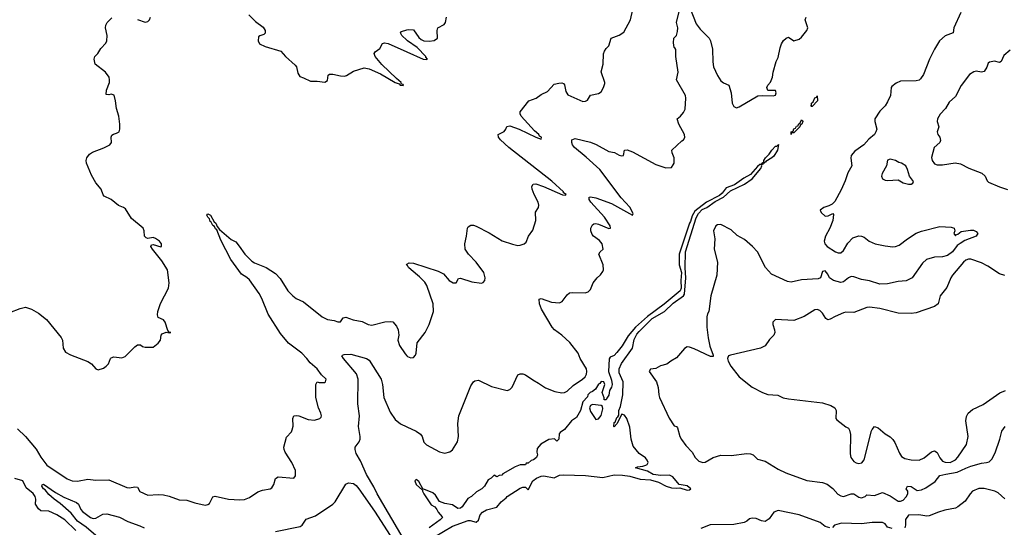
# Model space of a CAD drawing. Header units: inches. Extents: x 1384664 to 1536621, y 460766 to 646467.
# Tile 173 of 256: x 1457027 to 1464586, y 534713 to 538612. Entities that reach past the tile are written whole.
import ezdxf

# ---------------------------------------------------------------- set-up
doc = ezdxf.new("R2010")
doc.units = ezdxf.units.IN
doc.header["$MEASUREMENT"] = 0
doc.layers.add('B4553', color=7, linetype='Continuous')
doc.layers.add('B4563', color=7, linetype='Continuous')

msp = doc.modelspace()

# ---------------------------------------------------------------- linework, layer by layer
at = {"layer": 'B4553', "color": 5}
for points, elevation in [([(1456950, 536362), (1457030, 536394), (1457070, 536404), (1457116, 536390), (1457170, 536358.4), (1457232.2, 536310), (1457344.9, 536170), (1457354.9, 536150), (1457359.3, 536090), (1457379.5, 536059.5), (1457417.3, 536037.3), (1457550, 535986), (1457577.3, 535970), (1457610, 535931), (1457630, 535924), (1457670, 535936.3), (1457689.2, 535950), (1457709.2, 535970), (1457723.7, 536010), (1457730, 536016.3), (1457750, 536023.1), (1457810, 536015.5), (1457835.3, 536024.7), (1457910, 536099.3), (1457930, 536113.7), (1457954.6, 536114.6), (1457970, 536102), (1457990, 536096), (1458050, 536097.3), (1458090, 536127.7), (1458106.6, 536150), (1458113.2, 536190), (1458120.1, 536199.9), (1458152, 536212), (1458174, 536206), (1458186, 536210), (1458172.9, 536212.9), (1458164, 536224), (1458142.6, 536290), (1458130, 536307.6), (1458090, 536326), (1458085.1, 536345.1), (1458088.2, 536370), (1458107.3, 536432.7), (1458169.6, 536550), (1458174, 536590), (1458161.3, 536690), (1458119, 536759), (1458045.1, 536850), (1458034, 536870), (1458038, 536882), (1458050, 536886), (1458110, 536867.3), (1458114, 536870), (1458115.1, 536890), (1458099, 536910), (1458070, 536932.3), (1458050, 536939.5), (1458010, 536932.7), (1457996.5, 536936.5), (1457986, 536950), (1457981.6, 536990), (1457973.6, 537010), (1457885.1, 537085.1), (1457838.6, 537158.6), (1457824, 537170), (1457784.9, 537184.9), (1457730, 537231.6), (1457675.5, 537255.5), (1457667, 537267), (1457652, 537310), (1457610, 537359.3), (1457576.8, 537416.8), (1457539.3, 537510), (1457537.6, 537530), (1457542, 537550), (1457561.4, 537578.6), (1457586.4, 537593.6), (1457673, 537627), (1457718, 537650), (1457731.8, 537670), (1457729.6, 537710.4), (1457734.8, 537725.2), (1457746, 537734), (1457770, 537739.3), (1457789.2, 537750), (1457795.4, 537770), (1457795.1, 537810), (1457786.6, 537870), (1457769.7, 537930), (1457762, 537990), (1457751.3, 538031.3), (1457730, 538040.9), (1457710, 538035.1), (1457690, 538038), (1457691.8, 538070), (1457715.1, 538130), (1457717.3, 538150), (1457712.4, 538170), (1457685.1, 538210), (1457606, 538270), (1457597.2, 538310), (1457604, 538330), (1457626.6, 538353.4), (1457649.3, 538390), (1457688.3, 538431.7), (1457694.7, 538450), (1457697.4, 538490), (1457685.7, 538550), (1457687.4, 538570), (1457698.9, 538590), (1457732.9, 538627.1)], 720), ([(1457930, 538613), (1457990, 538594), (1458010, 538597.3), (1458022.7, 538610), (1458030, 538631)], 720), ([(1458786, 538650), (1458837.7, 538597.7), (1458895.5, 538555.5), (1458910.7, 538530), (1458911.6, 538508.4), (1458902, 538498), (1458871.1, 538488.9), (1458861, 538479), (1458858, 538450), (1458867.1, 538427.1), (1458910, 538406), (1459030.5, 538370.5), (1459067.3, 538330), (1459142.5, 538262.5), (1459150.6, 538250), (1459161.6, 538201.6), (1459176, 538176), (1459206.4, 538166.4), (1459259.6, 538139.6), (1459310, 538140.7), (1459369, 538131), (1459390, 538144.7), (1459393.6, 538186.4), (1459405.6, 538194.4), (1459430, 538194.6), (1459490, 538180.3), (1459520.9, 538179.1), (1459536.3, 538183.7), (1459590, 538216.5), (1459670, 538242), (1459710, 538234.3), (1459797.1, 538197.1), (1459910.4, 538130), (1459938.9, 538118.9), (1459947.4, 538110), (1459973.1, 538106.9), (1459970, 538113.5), (1459957.2, 538117.2), (1459956.1, 538130), (1459919.4, 538159.4), (1459808, 538268), (1459755.8, 538330), (1459747.8, 538352.2), (1459756.2, 538363.8), (1459792.7, 538390), (1459811.9, 538428.1), (1459826.3, 538433.7), (1459854.4, 538430), (1460000, 538365.5)], 720), ([(1460000, 538454.7), (1459961.6, 538490), (1459949.3, 538510), (1459959, 538521), (1460000, 538534.1)], 720), ([(1457010, 535470.2), (1457072.1, 535412.1), (1457154.2, 535314.2), (1457190, 535253.4), (1457234.9, 535190), (1457390, 535087), (1457430, 535070.2), (1457470, 535066.7), (1457550, 535083.2), (1457610, 535074.3), (1457710, 535077.6), (1457850, 535018), (1457870, 535016.2), (1457910, 535024.2), (1457930, 535022), (1457949.3, 534989.3), (1458010, 534959.5), (1458090, 534966.3), (1458130, 534963.2), (1458173.1, 534953.1), (1458250, 534924.9), (1458310, 534920.8), (1458370, 534900.3), (1458450, 534884.4), (1458471.3, 534888.7), (1458483.3, 534896.7), (1458510, 534946.8), (1458527.3, 534952.8), (1458630, 534929.1), (1458716.2, 534923.8), (1458752.9, 534927.1), (1458790, 534942.6), (1458855.2, 534984.8), (1458890, 534999.3), (1458950, 535008.5), (1458963.1, 535016.9), (1458978.8, 535041.2), (1458991.1, 535088.9), (1459010, 535102), (1459130, 535091), (1459145.2, 535110), (1459143.7, 535150), (1459116, 535210), (1459063.6, 535290), (1459056.2, 535310), (1459055.6, 535330), (1459074, 535406), (1459112.9, 535447.1), (1459119.1, 535460.9), (1459126, 535490), (1459124, 535550), (1459131.5, 535568.5), (1459148, 535572), (1459170, 535569.1), (1459242.4, 535542.4), (1459290, 535535.4), (1459331, 535549), (1459339.8, 535560.3), (1459343, 535570), (1459338.3, 535590), (1459321.5, 535630), (1459301.1, 535710), (1459300.9, 535810), (1459310, 535832), (1459326.8, 535826.8), (1459370, 535824.7), (1459375.3, 535830), (1459379, 535850), (1459344.1, 535884.1), (1459309.2, 535930), (1459256.3, 535976.3), (1459231.6, 536010), (1459191.6, 536050), (1459090, 536128.3), (1459030, 536203), (1458933.5, 536350), (1458885.5, 536470), (1458863.9, 536510), (1458790, 536613), (1458770, 536633.2), (1458730, 536658.8), (1458647.6, 536770), (1458570, 536919.1), (1458539, 536999), (1458530, 537006), (1458522.6, 537022.6), (1458510, 537031.8), (1458497.6, 537057.6), (1458490, 537062), (1458482.5, 537082.5), (1458470, 537095.1), (1458464.2, 537110), (1458470, 537121.6), (1458491.6, 537111.6), (1458520.2, 537060.2), (1458531.2, 537050), (1458543.1, 537023.1), (1458561.2, 537001.2), (1458650, 536924.6), (1458684.9, 536904.9), (1458712.7, 536872.7), (1458754.3, 536810), (1458810, 536758.6), (1458830, 536744.5), (1458919.1, 536710), (1458990, 536663.8), (1459025.1, 536625.1), (1459085.3, 536530), (1459124.2, 536490), (1459150, 536471.7), (1459204.3, 536444.3), (1459348.2, 536330), (1459390, 536310.3), (1459441.7, 536301.7), (1459470, 536290.7), (1459490, 536291.3), (1459510, 536321), (1459530, 536327.3), (1459586.6, 536306.6), (1459654.9, 536294.9), (1459701, 536270), (1459730, 536264.9), (1459830, 536291.8), (1459870, 536294.4), (1459890.3, 536290.3), (1459918.9, 536258.9), (1459932.7, 536230), (1459937.1, 536190), (1459928.5, 536150), (1459943.1, 536110), (1459985.9, 536045.8), (1460000, 536030.3)], 680), ([(1460000, 536727.7), (1459995.3, 536730), (1460000, 536733.2)], 680), ([(1459970.3, 534630.3), (1459770, 534970), (1459744.7, 535024.7), (1459690, 535119.2), (1459644.1, 535224.1), (1459610, 535280.9), (1459602.7, 535310), (1459603, 535330), (1459633, 535370), (1459640.4, 535390), (1459641.4, 535410), (1459627.9, 535487.9), (1459636.4, 535570), (1459622.9, 535662.9), (1459626.4, 535850), (1459612.7, 535892.7), (1459512.3, 536010), (1459499.7, 536030), (1459504, 536036), (1459518.9, 536041.1), (1459570, 536042.7), (1459690, 536011.1), (1459710, 535997.8), (1459800.9, 535850), (1459812.2, 535810), (1459822.8, 535710), (1459870, 535596.5), (1459910, 535541.3), (1459950, 535509.2), (1460000, 535485.4)], 660), ([(1457456.9, 534690), (1457372.7, 534770), (1457312.6, 534810), (1457250, 534837.4), (1457190, 534840.7), (1457170, 534854.2), (1457148.2, 534890), (1457149.8, 534930), (1457144.8, 534950), (1457130, 534973.6), (1457076.1, 535016.1), (1457049.9, 535069.9), (1456990, 535088.4)], 680), ([(1457610, 534651.7), (1457535.7, 534715.7), (1457470, 534761.9), (1457421.8, 534821.8), (1457337.4, 534897.4), (1457290.6, 534930), (1457250, 534965.6), (1457221.2, 535001.2), (1457208.6, 535010), (1457197.6, 535030), (1457200.3, 535039.7), (1457210, 535046), (1457301.8, 534981.8), (1457365.4, 534945.4), (1457462.9, 534902.9), (1457478.6, 534890), (1457496.8, 534850), (1457510, 534834.2), (1457570, 534789), (1457590, 534781.5), (1457610, 534784.4), (1457664.9, 534815.1), (1457696.6, 534816.6), (1457791.6, 534791.6), (1457857.8, 534757.8), (1457950, 534726), (1457982.6, 534710)], 660), ([(1458990, 534681.8), (1459179.5, 534720.5), (1459194, 534730), (1459225.1, 534774.9), (1459297.9, 534802.1), (1459429.8, 534890), (1459447.3, 534910), (1459530, 535044.7), (1459550, 535054.8), (1459590, 535050.4), (1459610, 535034.3), (1459630, 535008.8), (1459750, 534836.2), (1459870.6, 534650.6)], 660)]:
    msp.add_lwpolyline(points, dxfattribs=dict(at, elevation=elevation))
at = {"layer": 'B4563', "color": 5}
for points, elevation in [([(1462150, 538756.1), (1462221.3, 538581.3), (1462250, 538538.4), (1462318.7, 538470), (1462328.9, 538450), (1462345.3, 538385.3), (1462348, 538288), (1462353.6, 538250), (1462383.1, 538183.1), (1462410, 538141.6), (1462430, 538127.3), (1462470.5, 538110), (1462489, 538049), (1462495.3, 537970), (1462510, 537944), (1462530, 537935.5), (1462550, 537942.4), (1462693.9, 538026.1), (1462730, 538029.3), (1462810, 538026), (1462830, 538031.3), (1462835.1, 538050), (1462830, 538068.7), (1462770, 538068.7), (1462762, 538090), (1462769.2, 538110), (1462790, 538131), (1462806.6, 538170), (1462811.8, 538210), (1462834.3, 538290), (1462850, 538322), (1462864, 538396), (1462874.2, 538425.8), (1462890, 538452.9), (1462910, 538470.3), (1462930, 538478), (1462970, 538450.3), (1463010, 538463.3), (1463030, 538478.7), (1463070.5, 538530), (1463077, 538550), (1463057.5, 538610), (1463063.5, 538630)], 660), ([(1460000, 536733.2), (1460016, 536744), (1460050, 536743.1), (1460239.9, 536679.9), (1460279.5, 536659.5), (1460324, 536610), (1460354, 536590), (1460378, 536590), (1460396.4, 536623.6), (1460410, 536626), (1460498.3, 536598.3), (1460571.9, 536588.1), (1460586, 536594), (1460597.2, 536610), (1460599.3, 536630), (1460589.6, 536670), (1460530.5, 536750.5), (1460472.3, 536810), (1460447.1, 536850), (1460443.6, 536890), (1460457.2, 536950), (1460463.7, 537010), (1460470, 537021), (1460490, 537033), (1460510, 537032.7), (1460530, 537026), (1460630, 536975.8), (1460730, 536914.3), (1460810, 536887.4), (1460850, 536878.4), (1460870, 536879.3), (1460899, 536890), (1460915.6, 536904.4), (1460931.7, 536948.3), (1460964.9, 536995.1), (1460989.6, 537070), (1460987.5, 537132.5), (1461009.3, 537170), (1461012.1, 537187.9), (1461006.6, 537210), (1460976.2, 537270), (1460961.6, 537310), (1460959.5, 537330), (1460969.3, 537350), (1460990, 537351.8), (1461048.8, 537331.2), (1461192.7, 537267.3), (1461216.8, 537263.2), (1461221.6, 537270), (1461202.2, 537282.2), (1461200.8, 537290), (1461110.7, 537370.7), (1460782.4, 537630), (1460716.9, 537690), (1460702.4, 537710), (1460701.2, 537730), (1460746.3, 537753.7), (1460759, 537770), (1460767.3, 537792.7), (1460790, 537796), (1460862, 537770), (1460989.2, 537709.2), (1461030, 537694.8), (1461033.6, 537710), (1461018.3, 537718.3), (1461012.1, 537730), (1460978.3, 537758.3), (1460877.4, 537870), (1460867.6, 537890), (1460870, 537904.7), (1460934.5, 537990), (1460992.7, 538010), (1461030, 538037.1), (1461079.8, 538060.2), (1461130, 538117), (1461165.1, 538125.1), (1461190, 538126), (1461201.1, 538121.1), (1461210.4, 538110.4), (1461220.5, 538060.5), (1461235.1, 538035.1), (1461350, 537984.4), (1461370, 537986), (1461386.8, 537993.2), (1461410, 538033.4), (1461470, 538043.8), (1461490, 538058), (1461509.6, 538090), (1461518.3, 538121.7), (1461518.9, 538130), (1461489.7, 538210.3), (1461505.1, 538270), (1461509.6, 538350), (1461517, 538370), (1461529.3, 538390), (1461549.7, 538410.3), (1461567.8, 538470), (1461630, 538492.7), (1461664.2, 538515.8), (1461716.9, 538610), (1461735.1, 538690)], 680), ([(1460000, 535485.4), (1460070, 535452.2), (1460104, 535430), (1460115.5, 535410), (1460128.5, 535368.5), (1460150, 535346.8), (1460250, 535294), (1460290, 535283), (1460330, 535293), (1460350, 535308.7), (1460386.9, 535370), (1460394.8, 535410), (1460390.7, 535510), (1460398, 535570), (1460490, 535799.1), (1460510, 535830.8), (1460521, 535839), (1460550, 535842.4), (1460650, 535795), (1460770, 535764.7), (1460788.8, 535771.2), (1460806.3, 535790), (1460850, 535884.7), (1460870, 535893.4), (1460890, 535893), (1460910, 535884.9), (1460964.9, 535844.9), (1461010, 535821.7), (1461064, 535784), (1461135.7, 535755.7), (1461190, 535746.8), (1461210, 535749.5), (1461230, 535760.2), (1461276.3, 535803.7), (1461348.3, 535850), (1461368.5, 535870), (1461378.8, 535890), (1461381.8, 535910), (1461378.2, 535930), (1461329.7, 536010), (1461314, 536050), (1461250, 536134), (1461189.7, 536190), (1461132.6, 536230), (1461114.5, 536250), (1461031.5, 536390), (1461016.2, 536430), (1461014.6, 536465.4), (1461030, 536470.4), (1461110, 536443.1), (1461170, 536436.3), (1461191.8, 536448.2), (1461230, 536498), (1461247, 536513), (1461270, 536516.3), (1461366.8, 536513.2), (1461390, 536522), (1461410, 536541), (1461430, 536591), (1461459, 536630), (1461486.3, 536653.7), (1461503.2, 536676.8), (1461509.2, 536690), (1461506, 536730), (1461472.7, 536810), (1461484, 536830), (1461505.2, 536850), (1461499.6, 536890), (1461477, 536917), (1461432.3, 536950), (1461422.3, 536962.3), (1461411.8, 536990), (1461412, 537010), (1461424.4, 537035.6), (1461435.3, 537044.7), (1461450, 537046), (1461470, 537040.6), (1461550, 537008.3), (1461562, 537010), (1461560.8, 537030), (1461515.7, 537095.7), (1461412.6, 537210), (1461398.7, 537230), (1461398, 537250), (1461410, 537252.4), (1461450, 537244.4), (1461570, 537199.5), (1461730, 537111.3), (1461736.2, 537123.8), (1461711.6, 537171.6), (1461644.8, 537244.8), (1461481.4, 537461.4), (1461376.7, 537556.7), (1461285.1, 537630), (1461271.6, 537650), (1461265.1, 537670), (1461265.2, 537690), (1461290, 537700.4), (1461409.8, 537670.2), (1461452.8, 537652.8), (1461550, 537599.6), (1461592.5, 537592.5), (1461630, 537570.7), (1461650, 537566.4), (1461662, 537570), (1461668.7, 537610), (1461690, 537612.7), (1461730, 537597), (1461910, 537500.2), (1461986.6, 537473.4), (1462030, 537477.3), (1462043.8, 537496.2), (1462051.1, 537510), (1462052.3, 537550), (1462036.3, 537590), (1462034.5, 537610), (1462110, 537682), (1462124, 537690), (1462134, 537706), (1462129.6, 537730), (1462086, 537810), (1462074, 537850), (1462099, 537870), (1462122, 537898), (1462135.5, 537924.5), (1462141.2, 538010), (1462137.2, 538030), (1462069.7, 538149.7), (1462082.8, 538210), (1462065.1, 538330), (1462063.1, 538383.1), (1462056.4, 538396.4), (1462050, 538398), (1462046.8, 538433.2), (1462049.3, 538470.7), (1462068, 538490), (1462078, 538522), (1462079, 538550), (1462068, 538590), (1462090, 538674)], 660), ([(1460000, 538534.1), (1460010, 538537.3), (1460050, 538534), (1460090, 538474.8), (1460110, 538460.7), (1460130, 538450.8), (1460170, 538446), (1460208.9, 538451.1), (1460235.3, 538470), (1460232.3, 538530), (1460237.2, 538550), (1460284.1, 538575.9), (1460296, 538590), (1460302.7, 538630)], 720), ([(1464252.3, 538667.7), (1464199.1, 538550), (1464194, 538510), (1464132.5, 538487.5), (1464087.3, 538450), (1464050, 538386.6), (1464012.7, 538310), (1463966.3, 538190), (1463942.7, 538157.3), (1463931.9, 538148.1), (1463910, 538141.1), (1463790, 538139.3), (1463754.9, 538125.1), (1463722.2, 538097.8), (1463716.9, 538090), (1463711.8, 538030), (1463690, 537981.6), (1463670, 537949.4), (1463630, 537909.2), (1463590.5, 537850), (1463590.5, 537830), (1463606.7, 537770), (1463600.3, 537750), (1463588.2, 537730), (1463545.1, 537694.9), (1463507.4, 537650), (1463438.2, 537601.8), (1463410.4, 537570), (1463407.2, 537547.2), (1463416.3, 537490), (1463384.7, 537435.3), (1463364.7, 537375.3), (1463333.7, 537306.3), (1463283.5, 537216.5), (1463263.9, 537196.1), (1463238.8, 537181.2), (1463200.3, 537170), (1463173.1, 537150), (1463180.2, 537130), (1463210, 537104), (1463234.6, 537105.4), (1463270, 537122.8), (1463275.6, 537115.6), (1463270.2, 537069.8), (1463246, 537010), (1463214, 536950), (1463203.5, 536910), (1463207.5, 536890), (1463226.3, 536870), (1463290.3, 536830.3), (1463310, 536822.6), (1463330, 536822.3), (1463350, 536838.9), (1463385.4, 536894.6), (1463423.7, 536936.3), (1463470, 536951.5), (1463490, 536950.3), (1463510, 536941.7), (1463548.8, 536910), (1463593.4, 536890), (1463670, 536874.2), (1463730, 536868.6), (1463750, 536870.2), (1463778.9, 536881.1), (1463842, 536930), (1463910, 536972.2), (1463950, 536987.2), (1464090, 537022.8), (1464178, 537018), (1464202, 537010), (1464204.7, 536990), (1464198, 536970), (1464210, 536952), (1464218, 536962), (1464230, 536963.8), (1464255.3, 536984.7), (1464325.6, 536994.4), (1464350, 536994.3), (1464370, 536986.3), (1464382.8, 536970), (1464378.3, 536961.7), (1464368.7, 536950), (1464283.5, 536916.4), (1464246, 536894), (1464222.6, 536877.4), (1464187.6, 536830), (1464150, 536802), (1464110, 536791.4), (1464050, 536789.3), (1463988.5, 536770), (1463958.3, 536741.7), (1463878, 536630), (1463833.1, 536606.9), (1463770, 536602.1), (1463690, 536583.4), (1463630, 536581.8), (1463550, 536606.8), (1463490, 536616.6), (1463430, 536636.7), (1463410, 536638.4), (1463389.6, 536630.4), (1463350, 536598.7), (1463330, 536594.5), (1463275.1, 536610), (1463243.7, 536630), (1463230, 536658), (1463210, 536682), (1463190, 536678), (1463174.8, 536630), (1463157.7, 536622.2), (1463030, 536615), (1462950, 536597.2), (1462921.6, 536601.6), (1462798.7, 536658.7), (1462753.3, 536710), (1462689.8, 536830), (1462651.6, 536870), (1462590, 536923.4), (1462535.5, 536955.5), (1462490, 536998.3), (1462410, 537038.5), (1462383.2, 537036.8), (1462370, 537029.3), (1462354.4, 536990), (1462362.8, 536930), (1462359.3, 536850), (1462384, 536750), (1462378, 536650), (1462333, 536490), (1462317.3, 536370), (1462307, 536353), (1462302.4, 536330), (1462302.4, 536250), (1462311.2, 536168.8), (1462325, 536105), (1462350, 536034.8), (1462350, 536024), (1462330, 536024.2), (1462204.1, 536084.1), (1462170, 536098), (1462150, 536100.7), (1462130, 536086.6), (1462070, 536015.1), (1462026, 535990), (1461994.6, 535965.4), (1461947.5, 535952.5), (1461910, 535934), (1461870, 535928), (1461858, 535910), (1461915.5, 535830), (1461927.5, 535787.5), (1461932.7, 535730), (1461939.5, 535710), (1462012, 535552), (1462050, 535494), (1462068.1, 535488.1), (1462077, 535477), (1462094.8, 535410), (1462107.6, 535387.6), (1462141.6, 535341.6), (1462190, 535291.3), (1462212.9, 535250), (1462240.7, 535220.7), (1462270, 535210.1), (1462290, 535214), (1462350, 535249.6), (1462410, 535266.4), (1462490, 535266), (1462610, 535280.7), (1462637.6, 535277.6), (1462657.3, 535270), (1462690, 535236.4), (1462750, 535222.6), (1462850, 535159.5), (1462909.3, 535130.7), (1463070, 535072.4), (1463190, 535057), (1463225.5, 535045.5), (1463270.4, 535010.4), (1463308.5, 534968.5), (1463330, 534954.8), (1463350, 534950.8), (1463410, 534971), (1463430, 534971), (1463470, 534946), (1463490, 534938.8), (1463518, 534950), (1463530, 534962), (1463590, 534958.8), (1463650, 534981), (1463710, 534956.3), (1463770, 534915.5), (1463790, 534914.9), (1463810, 534920.7), (1463832.8, 534947.2), (1463845.1, 534970), (1463844.5, 534990), (1463832.7, 535010), (1463842, 535030), (1463870, 535027.7), (1463916.8, 534996.8), (1463950, 535000.4), (1463983.6, 535016.4), (1464054.8, 535065.2), (1464090, 535110.2), (1464137.3, 535122.7), (1464223.1, 535136.9), (1464290, 535168.9), (1464330, 535182.6), (1464410, 535206.4), (1464450, 535210.3), (1464470, 535217), (1464490, 535237.6), (1464514.9, 535285.1), (1464551.7, 535390), (1464567.2, 535452.8), (1464593.1, 535486.9)], 660), ([(1460000, 538365.5), (1460125.3, 538310), (1460153, 538307), (1460156.2, 538310), (1460143.8, 538323.8), (1460143.5, 538330), (1460077.7, 538397.7), (1460005.1, 538450), (1460000, 538454.7)], 720), ([(1464630, 538378.2), (1464582.6, 538337.4), (1464562, 538290), (1464550, 538284), (1464510, 538292.3), (1464473.2, 538286.8), (1464463.1, 538276.9), (1464452.8, 538247.2), (1464430, 538214), (1464410, 538208.7), (1464370, 538216), (1464352.7, 538212.7), (1464317.3, 538190), (1464253.3, 538106.7), (1464210, 538022.7), (1464162.3, 537977.7), (1464133.4, 537930), (1464093.7, 537886.3), (1464074, 537850), (1464070.8, 537830), (1464082, 537790), (1464070.7, 537750), (1464074.8, 537730), (1464090.3, 537710.3), (1464095.1, 537684.9), (1464091.4, 537668.6), (1464047.7, 537630), (1464027.1, 537552.9), (1464031, 537530), (1464050, 537504.7), (1464070, 537496), (1464110, 537497.3), (1464208.5, 537511.5), (1464250, 537504), (1464312.2, 537472.2), (1464413.2, 537433.2), (1464439.3, 537410), (1464455.2, 537375.2), (1464465.1, 537365.1), (1464547.8, 537327.8), (1464610, 537307.1)], 680), ([(1460210, 534640.1), (1460350, 534721.6), (1460470, 534765.7), (1460486, 534766), (1460530, 534753.2), (1460550, 534768.7), (1460560.5, 534810), (1460579.3, 534830), (1460610, 534847.6), (1460690, 534868.7), (1460722.8, 534910), (1460761.1, 534938.9), (1460768.7, 534950), (1460870, 535014.2), (1460890, 535022), (1460910, 535022), (1460930, 535002), (1460967, 535070), (1460994.9, 535090), (1461030, 535105.6), (1461050, 535109.4), (1461130, 535093.2), (1461170, 535112.7), (1461202.8, 535117.2), (1461370, 535111.4), (1461503, 535097), (1461590, 535115.8), (1461654.2, 535114.2), (1461710, 535106.7), (1461790, 535084), (1461870, 535077.3), (1461930, 535060.9), (1461989.7, 535029.7), (1462030, 535017.7), (1462066.7, 535013.3), (1462095.6, 535015.6), (1462150, 534998.6), (1462170, 535002), (1462178.7, 535010), (1462150, 535031.3), (1462090, 535043.2), (1462042, 535102), (1462014.1, 535114.1), (1461949.6, 535110.4), (1461890, 535119.6), (1461845.9, 535145.9), (1461754, 535170), (1461770, 535178), (1461810, 535182), (1461834, 535190), (1461843.6, 535196.4), (1461850.8, 535210), (1461842.8, 535230), (1461830, 535246), (1461781.4, 535281.4), (1461737.3, 535337.3), (1461720.4, 535390), (1461710, 535482), (1461686.8, 535550), (1461670, 535576), (1461650, 535582), (1461612.1, 535507.9), (1461590, 535484.7), (1461588.4, 535488.4), (1461590, 535517.2), (1461598.5, 535521.5), (1461610, 535557.2), (1461619.1, 535560.9), (1461625.5, 535574.5), (1461626.9, 535610), (1461638.5, 535641.4), (1461656.9, 535730), (1461658.8, 535830), (1461630, 535899.3), (1461628.1, 535930), (1461647.3, 535972.7), (1461730.1, 536089.9), (1461743.9, 536156.1), (1461764.2, 536195.8), (1461781.9, 536218.1), (1461883.4, 536316.6), (1461975.9, 536370), (1462044.2, 536435.8), (1462122.4, 536490), (1462130, 536503.9), (1462139.8, 536630), (1462135, 536705), (1462138.4, 536830), (1462219.8, 537090), (1462237.7, 537122.3), (1462266.2, 537153.8), (1462300.7, 537170), (1462364.7, 537215.3), (1462430, 537249), (1462482.9, 537297.1), (1462591, 537349), (1462650.6, 537389.4), (1462715.9, 537470), (1462724.9, 537490), (1462719.9, 537499.9), (1462710, 537498.7), (1462690, 537483.9), (1462636.1, 537423.9), (1462585.2, 537394.8), (1462515.3, 537344.7), (1462450, 537320.8), (1462420, 537280), (1462398.3, 537261.7), (1462299.8, 537210), (1462210, 537142), (1462190, 537106.7), (1462177.1, 537062.9), (1462168, 537048), (1462090.5, 536810), (1462089.9, 536730), (1462107.5, 536670), (1462102.2, 536610), (1462106.1, 536550), (1462096.2, 536530), (1461973.6, 536426.4), (1461847.3, 536332.7), (1461754, 536250), (1461696.8, 536183.2), (1461652.3, 536107.7), (1461610, 536056.4), (1461590, 536034), (1461560.1, 536019.9), (1461553.1, 536006.9), (1461546, 535910), (1461570, 535843.7), (1461575.4, 535810), (1461570, 535790.6), (1461554.7, 535765.3), (1461550, 535727.3), (1461533.9, 535706.1), (1461530, 535691.3), (1461512.7, 535692.7), (1461512.7, 535707.3), (1461498, 535750), (1461518.8, 535810), (1461510, 535830.8), (1461490, 535833), (1461481.2, 535818.8), (1461470, 535812.4), (1461446.5, 535773.5), (1461423.9, 535756.1), (1461407, 535750), (1461389.6, 535730), (1461384.8, 535715.2), (1461350, 535676), (1461332.7, 535610), (1461302.5, 535557.5), (1461264, 535530), (1461210, 535464.7), (1461177.2, 535442.8), (1461168.7, 535431.3), (1461166, 535390), (1461150, 535374), (1461132, 535392), (1461090, 535386.8), (1461028.7, 535351.3), (1461000.4, 535319.6), (1460998, 535290), (1461002, 535270), (1460995.3, 535250), (1460970, 535231.3), (1460954.2, 535225.8), (1460930, 535207.3), (1460914.6, 535205.4), (1460910, 535194), (1460870, 535194), (1460830, 535178), (1460735.3, 535124.7), (1460727.3, 535112.7), (1460708.4, 535111.6), (1460690, 535102), (1460670, 535114), (1460646, 535090), (1460623.1, 535076.9), (1460595.3, 535030), (1460575.3, 535010), (1460532.9, 534987.1), (1460494, 534950), (1460466.3, 534933.7), (1460424, 534870), (1460410, 534861.5), (1460390, 534858), (1460350, 534884.9), (1460290, 534897.3), (1460250, 534911), (1460219.4, 534959.4), (1460198.7, 534978.7), (1460130, 535006.8), (1460124.7, 535004.7), (1460090, 535064.7), (1460070, 535081), (1460061.2, 535070), (1460070, 535041.2), (1460118, 534998), (1460118, 534990), (1460129.7, 534970), (1460186.2, 534886.2), (1460212.7, 534870), (1460230, 534849), (1460238.4, 534830), (1460270, 534795.1), (1460271.4, 534790), (1460254.8, 534770), (1460169.8, 534710)], 640), ([(1460000, 536030.3), (1460004.9, 536024.9), (1460030, 536016.3), (1460050, 536018.8), (1460064.8, 536035.2), (1460069.5, 536050), (1460079.3, 536130), (1460139.5, 536210), (1460169.7, 536270.3), (1460203, 536370), (1460200.9, 536430), (1460152.1, 536570), (1460136.8, 536596.8), (1460097.2, 536637.2), (1460031.5, 536690), (1460012, 536710), (1460005.1, 536725.1), (1460000, 536727.7)], 680), ([(1464590, 536648.4), (1464550, 536660.7), (1464459.9, 536719.9), (1464410, 536744.8), (1464330, 536773.8), (1464310, 536772.8), (1464290, 536765.1), (1464271.7, 536750), (1464188.5, 536650), (1464175.8, 536630), (1464144.9, 536555.1), (1464094, 536490), (1464078, 536430), (1464050.3, 536409.7), (1463910, 536360.4), (1463870, 536354.3), (1463770, 536358), (1463630, 536393), (1463550, 536405.1), (1463530, 536402), (1463430, 536363.5), (1463370, 536365.4), (1463350, 536361), (1463286.4, 536333.6), (1463250, 536311.8), (1463230, 536306), (1463216.6, 536316.6), (1463190, 536358), (1463170, 536378), (1463150, 536387), (1463130, 536383.7), (1463050, 536331.6), (1462970, 536303), (1462830, 536309.5), (1462808.5, 536290), (1462808.5, 536270), (1462822.7, 536230), (1462824, 536210), (1462816.1, 536190), (1462783.5, 536156.5), (1462750, 536107.8), (1462714, 536090), (1462484.3, 536035.7), (1462468.5, 536030), (1462462, 536018), (1462460.2, 536010), (1462466.3, 535990), (1462487.4, 535950), (1462551.4, 535870), (1462648.8, 535788.8), (1462730, 535749.1), (1462770, 535733), (1462847.2, 535727.2), (1462889, 535709), (1462930, 535699), (1463189.7, 535669.7), (1463254.9, 535650), (1463285.2, 535630), (1463294, 535610), (1463292.7, 535550), (1463299, 535539), (1463370, 535484), (1463390, 535474.8), (1463398.5, 535458.6), (1463405.9, 535425.9), (1463402.4, 535277.6), (1463408.4, 535250), (1463430, 535219.5), (1463448.6, 535208.6), (1463470, 535204), (1463492.3, 535207.7), (1463508.7, 535231.3), (1463565.9, 535454.1), (1463570, 535464.9), (1463590, 535486.5), (1463617, 535477), (1463670, 535430.4), (1463708.8, 535408.8), (1463728.9, 535388.9), (1463745.7, 535365.7), (1463782.2, 535282.2), (1463797.6, 535257.6), (1463822.5, 535242.5), (1463871.1, 535231.1), (1463933.2, 535230), (1463970, 535246), (1464026.8, 535293.2), (1464050, 535299.6), (1464070, 535288.7), (1464090, 535246.7), (1464110, 535221.3), (1464132.8, 535212.8), (1464170, 535211.6), (1464210, 535232.4), (1464230, 535252.5), (1464296.4, 535350), (1464308.3, 535410), (1464291.3, 535530), (1464296.3, 535563.7), (1464309.4, 535590), (1464342.6, 535617.4), (1464423.3, 535656.7), (1464552.5, 535747.5), (1464594.6, 535765.4)], 680), ([(1464590, 534933.3), (1464538, 534978), (1464512.1, 534992.1), (1464432.4, 535012.4), (1464390, 535011.9), (1464341.7, 534990), (1464323.5, 534970), (1464286.5, 534913.5), (1464230.1, 534869.9), (1464210, 534859.3), (1464130, 534844.7), (1464080.3, 534830), (1464010, 534801), (1463990, 534798.3), (1463930, 534809.8), (1463850, 534808), (1463826.8, 534773.2), (1463826.8, 534730), (1463822, 534710)], 660), ([(1463246, 534710), (1463210, 534719.3), (1463172.7, 534750), (1463011.3, 534810), (1462850, 534842), (1462816.4, 534830), (1462780.4, 534779.6), (1462750, 534758), (1462722, 534762), (1462680.7, 534780.7), (1462650, 534782.9), (1462630, 534778.4), (1462610, 534760.9), (1462588.6, 534751.4), (1462510, 534734), (1462326.6, 534733.4), (1462256.2, 534703.8)], 660), ([(1463725.2, 534705.2), (1463690, 534715.3), (1463670, 534739), (1463650, 534749.2), (1463571.3, 534751.3), (1463490, 534739.1), (1463335.2, 534744.8), (1463281, 534730), (1463266.8, 534713.2)], 660)]:
    msp.add_lwpolyline(points, dxfattribs=dict(at, elevation=elevation))
for points, elevation in [([(1463104.2, 537944.2), (1463099.5, 537950), (1463104.4, 537955.6), (1463105.7, 537970), (1463117.7, 537982.3), (1463130, 538011.7), (1463144.2, 538015.8), (1463150, 538026), (1463150.6, 537989.4), (1463110, 537944.7)], 640), ([(1462962.6, 537742.6), (1462951, 537749), (1462950, 537729.8), (1462949.8, 537750), (1462963.7, 537756.3), (1462970, 537772.9), (1462982, 537778), (1462990, 537793.4), (1463002, 537798), (1463005.8, 537810), (1463019, 537821), (1463030, 537843.8), (1463037.5, 537837.5), (1463038.3, 537830), (1463031.1, 537808.9), (1463018.4, 537801.6), (1463014.7, 537790), (1462970, 537744.2)], 640), ([(1462750, 537514.5), (1462742, 537518), (1462742.8, 537510), (1462733.8, 537506.2), (1462730, 537497.2), (1462720.2, 537500.2), (1462723.6, 537510), (1462739.3, 537520.7), (1462739.7, 537530), (1462753, 537550), (1462780.4, 537579.6), (1462800.3, 537610), (1462830, 537640.8), (1462838.9, 537641.1), (1462852.7, 537652.7), (1462844.5, 537610), (1462816, 537564), (1462801.1, 537550), (1462756, 537524)], 640), ([(1463710, 537540.7), (1463690, 537531.8), (1463680.4, 537490), (1463646.9, 537430), (1463643.6, 537410), (1463651.3, 537390), (1463670, 537380.1), (1463690, 537377.1), (1463770, 537382.3), (1463810, 537359.4), (1463850, 537349.2), (1463870, 537348.9), (1463882.5, 537357.5), (1463889.4, 537370), (1463857.3, 537410), (1463842.5, 537462.5), (1463829.7, 537489.7), (1463797.2, 537510), (1463776.1, 537516.1), (1463750, 537531.1)], 680), ([(1461423.6, 535656.4), (1461410, 535648), (1461401, 535630), (1461410, 535602), (1461450, 535542), (1461470, 535546.8), (1461490, 535571.3), (1461503.1, 535623.1), (1461500.4, 535640.4), (1461490, 535648.7)], 640)]:
    msp.add_lwpolyline(points, close=True, dxfattribs=dict(at, elevation=elevation))

doc.saveas('drawing.dxf')
